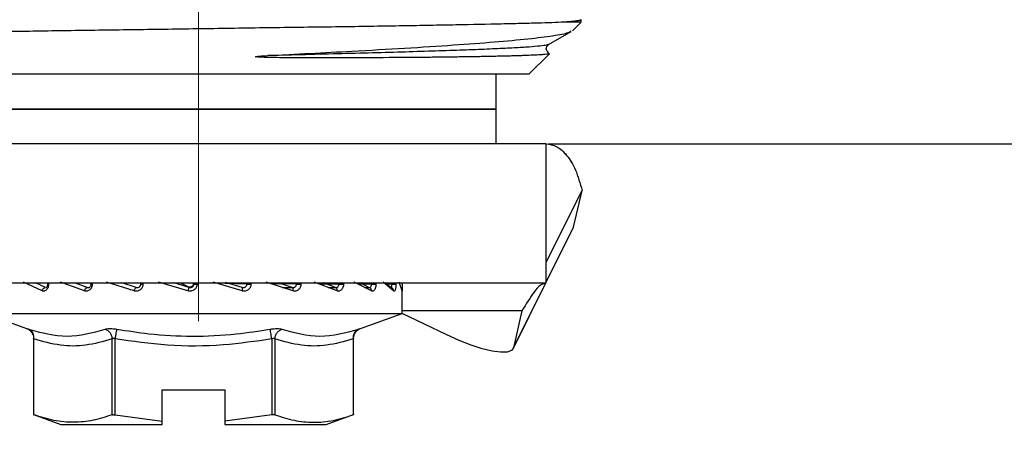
# Model space of a CAD drawing. Header units: millimetres. Extents: x 5799 to 6163, y 3672 to 3921.
# Tile 5 of 23: x 5910 to 5939, y 3690 to 3702. Entities that reach past the tile are written whole.
import ezdxf

# ---------------------------------------------------------------- set-up
doc = ezdxf.new("R2010")
doc.units = ezdxf.units.MM
doc.linetypes.add('CENTERX2', pattern=[20.32, 12.7, -2.54, 2.54, -2.54])
doc.layers.add('1轮廓实线层', color=7, linetype='Continuous')
doc.layers.add('2细线层', color=3, linetype='Continuous')
doc.styles.add('SLDTEXTSTYLE1', font='txt')
doc.dimstyles.new('SLDDIMSTYLE2', dxfattribs={"dimtxt": 7, "dimasz": 8.16, "dimexe": 0, "dimexo": 0.0625, "dimgap": 1.75, "dimtad": 2, "dimdec": 0, "dimrnd": 1e-09, "dimzin": 4, "dimdsep": 46, "dimtxsty": 'SLDTEXTSTYLE1', "dimsah": 1, "dimcen": 0.09, "dimadec": 0, "dimazin": 1, "dimtfac": 1, "dimtofl": 0, "dimtmove": 0, "dimatfit": 3, "dimfxl": 1, "dimfrac": 2, "dimtolj": 1, "dimtzin": 12, "dimarcsym": 0})

# ---------------------------------------------------------------- blocks, each defined once
blk = doc.blocks.new('*D13')
at = {"layer": '2细线层', "color": 0, "lineweight": -2, "ltscale": 2, "transparency": 16777216}
for p, q in [((5959.706, 3725.935), (5959.706, 3734.095)), ((5937.589, 3717.775), (5959.706, 3717.775)), ((5925.589, 3698.875), (5959.706, 3698.875)), ((5959.706, 3690.715), (5959.706, 3682.555))]:
    blk.add_line(p, q, dxfattribs=at)
at = {"layer": '2细线层', "color": 0, "ltscale": 2, "transparency": 16777216}
for points in [[(5958.346, 3725.935), (5961.066, 3725.935), (5959.706, 3717.775)], [(5958.346, 3690.715), (5961.066, 3690.715), (5959.706, 3698.875)]]:
    blk.add_solid(points, dxfattribs=at)
at = {"layer": 'Defpoints', "color": 0, "ltscale": 2, "transparency": 16777216}
for p in [(5937.526, 3717.775), (5925.526, 3698.875), (5959.706, 3698.875)]:
    blk.add_point(p, dxfattribs=at)
at = {"layer": '2细线层', "color": 0, "ltscale": 2, "transparency": 16777216, "insert": (5961.456, 3708.325), "char_height": 7, "attachment_point": 2, "rotation": 90, "style": 'SLDTEXTSTYLE1'}
blk.add_mtext('\\A1;GH=19', dxfattribs=at)

msp = doc.modelspace()

# ---------------------------------------------------------------- linework, layer by layer
at = {"color": 179, "linetype": 'CENTERX2', "lineweight": 18, "ltscale": 4}
msp.add_line((5915.526, 3714.268), (5915.526, 3693.775), dxfattribs=at)
at = {"layer": '1轮廓实线层', "linetype": 'Continuous', "lineweight": 25, "ltscale": 2}
for p, q in [((5926.526, 3702.375), (5926.029, 3702.375)), ((5926.279, 3702.127), (5926.519, 3702.368)), ((5926.526, 3702.375), (5926.526, 3702.446)), ((5925.587, 3701.728), (5926.24, 3702.106)), ((5925.026, 3700.875), (5925.62, 3701.468)), ((5915.526, 3700.875), (5906.026, 3700.875)), ((5925.026, 3700.875), (5915.526, 3700.875)), ((5924.085, 3699.875), (5924.085, 3700.875)), ((5906.085, 3699.875), (5920.12, 3699.875)), ((5924.085, 3699.875), (5906.085, 3699.875)), ((5920.12, 3699.875), (5924.085, 3699.875)), ((5924.085, 3698.875), (5924.085, 3699.875)), ((5925.526, 3698.875), (5905.526, 3698.875)), ((5925.526, 3694.875), (5925.526, 3698.875)), ((5925.526, 3694.875), (5925.526, 3698.875)), ((5925.526, 3695.471), (5926.558, 3697.535)), ((5926.312, 3696.475), (5926.558, 3697.535)), ((5925.526, 3694.903), (5926.312, 3696.475)), ((5925.526, 3694.895), (5926.302, 3696.446)), ((5926.302, 3696.446), (5926.312, 3696.475)), ((5905.526, 3694.875), (5925.526, 3694.875)), ((5911.025, 3694.643), (5910.486, 3694.899)), ((5911.118, 3694.738), (5910.835, 3694.875)), ((5911.179, 3694.875), (5911.179, 3694.834)), ((5911.21, 3694.875), (5911.21, 3694.834)), ((5912.242, 3694.643), (5911.551, 3694.899)), ((5912.319, 3694.738), (5911.957, 3694.875)), ((5912.417, 3694.875), (5912.417, 3694.834)), ((5912.468, 3694.875), (5912.468, 3694.834)), ((5913.672, 3694.643), (5912.877, 3694.899)), ((5913.728, 3694.738), (5913.312, 3694.875)), ((5913.85, 3694.875), (5913.85, 3694.834)), ((5913.925, 3694.875), (5913.925, 3694.834)), ((5915.219, 3694.643), (5914.374, 3694.899)), ((5915.251, 3694.738), (5914.809, 3694.875)), ((5915.006, 3694.875), (5915.238, 3694.765)), ((5915.237, 3694.765), (5915.251, 3694.739)), ((5915.38, 3694.875), (5915.38, 3694.834)), ((5915.482, 3694.875), (5915.482, 3694.834)), ((5916.777, 3694.643), (5915.939, 3694.899)), ((5916.907, 3694.834), (5916.286, 3694.856)), ((5916.782, 3694.738), (5916.302, 3694.888)), ((5916.907, 3694.875), (5916.907, 3694.834)), ((5917.031, 3694.875), (5917.031, 3694.834)), ((5918.239, 3694.643), (5917.466, 3694.899)), ((5918.329, 3694.834), (5917.623, 3694.847)), ((5918.217, 3694.738), (5917.845, 3694.864)), ((5917.931, 3694.745), (5918.217, 3694.739)), ((5918.329, 3694.875), (5918.329, 3694.834)), ((5918.467, 3694.875), (5918.467, 3694.834)), ((5919.507, 3694.643), (5918.851, 3694.899)), ((5919.551, 3694.834), (5918.999, 3694.841)), ((5919.459, 3694.738), (5919.118, 3694.875)), ((5919.253, 3694.742), (5919.459, 3694.739)), ((5919.551, 3694.875), (5919.551, 3694.834)), ((5919.694, 3694.875), (5919.694, 3694.834)), ((5920.494, 3694.643), (5919.999, 3694.899)), ((5920.489, 3694.834), (5920.117, 3694.838)), ((5920.423, 3694.738), (5920.169, 3694.873)), ((5920.306, 3694.74), (5920.424, 3694.739)), ((5920.453, 3694.738), (5920.47, 3694.721)), ((5920.489, 3694.875), (5920.489, 3694.834)), ((5920.626, 3694.875), (5920.626, 3694.834)), ((5921.132, 3694.643), (5920.833, 3694.899)), ((5921.044, 3694.738), (5920.893, 3694.872)), ((5921.078, 3694.834), (5920.934, 3694.835)), ((5921.078, 3694.875), (5921.078, 3694.834)), ((5921.201, 3694.875), (5921.201, 3694.834)), ((5921.378, 3694.643), (5921.295, 3694.899)), ((5921.379, 3694.834), (5921.379, 3694.875)), ((5921.38, 3693.999), (5921.38, 3694.661)), ((5924.57, 3692.982), (5925.516, 3694.875)), ((5924.58, 3693.011), (5925.512, 3694.875)), ((5909.38, 3693.999), (5910.579, 3693.562)), ((5909.38, 3693.999), (5921.38, 3693.999)), ((5920.181, 3693.562), (5921.38, 3693.999)), ((5922.665, 3693.377), (5921.376, 3693.998)), ((5924.826, 3694.071), (5921.38, 3694.071)), ((5924.826, 3694.071), (5924.58, 3693.011)), ((5910.777, 3693.282), (5910.777, 3691.084)), ((5910.79, 3691.08), (5910.79, 3693.263)), ((5913.042, 3691.08), (5913.042, 3693.263)), ((5913.128, 3691.08), (5913.128, 3693.263)), ((5917.632, 3693.263), (5917.632, 3691.08)), ((5917.718, 3693.263), (5917.718, 3691.08)), ((5919.97, 3693.263), (5919.97, 3691.08)), ((5919.983, 3691.085), (5919.983, 3693.282)), ((5914.48, 3691.799), (5916.28, 3691.799)), ((5914.48, 3690.901), (5914.48, 3691.799)), ((5916.28, 3691.799), (5916.28, 3690.901)), ((5910.777, 3691.085), (5911.561, 3690.799)), ((5913.128, 3691.08), (5914.48, 3690.901)), ((5917.632, 3691.08), (5916.28, 3690.901)), ((5919.199, 3690.799), (5919.983, 3691.085)), ((5911.561, 3690.799), (5914.48, 3690.799)), ((5914.48, 3690.799), (5914.48, 3690.901)), ((5916.28, 3690.901), (5916.28, 3690.799)), ((5916.28, 3690.799), (5919.199, 3690.799))]:
    msp.add_line(p, q, dxfattribs=at)
at = {"layer": '1轮廓实线层', "linetype": 'Continuous', "lineweight": 25, "ltscale": 2, "flags": 128}
for points in [[(5921.372, 3694.67), (5921.376, 3694.656), (5921.379, 3694.637)], [(5924.58, 3693.011), (5924.523, 3692.93), (5924.399, 3692.885), (5924.213, 3692.879), (5923.971, 3692.911), (5923.684, 3692.98), (5923.363, 3693.083), (5923.019, 3693.217), (5922.665, 3693.377)]]:
    msp.add_lwpolyline(points, dxfattribs=at)
at = {"layer": '1轮廓实线层', "linetype": 'Continuous', "lineweight": 25, "ltscale": 4}
msp.add_arc((5921.219, 3694.656), 0.161, 353.3888, 2.9311, dxfattribs=at)
at = {"layer": '1轮廓实线层', "linetype": 'Continuous', "lineweight": 25, "ltscale": 2}
for points, knots in [([(5926.028, 3702.374), (5925.828, 3702.364), (5925.576, 3702.355), (5925.122, 3702.342), (5924.958, 3702.338), (5924.609, 3702.329), (5924.424, 3702.325), (5923.837, 3702.313), (5923.403, 3702.304), (5922.686, 3702.29), (5922.436, 3702.286), (5921.925, 3702.276), (5921.663, 3702.272), (5920.853, 3702.258), (5920.286, 3702.249), (5919.092, 3702.232), (5918.48, 3702.224), (5917.237, 3702.207), (5916.604, 3702.197), (5915.318, 3702.178), (5914.683, 3702.169), (5913.741, 3702.156), (5913.43, 3702.152), (5912.81, 3702.143), (5912.501, 3702.139), (5911.589, 3702.126), (5911.009, 3702.117), (5910.177, 3702.103), (5909.906, 3702.098), (5909.377, 3702.089), (5909.118, 3702.084), (5908.375, 3702.07), (5907.921, 3702.062), (5907.301, 3702.049), (5907.105, 3702.044), (5906.734, 3702.036), (5906.559, 3702.031), (5906.077, 3702.018), (5905.809, 3702.008), (5905.376, 3701.989), (5905.21, 3701.98), (5904.997, 3701.962), (5904.947, 3701.953), (5904.956, 3701.945)], [0, 0, 0, 0, 0.0625, 0.0625, 0.09375, 0.09375, 0.125, 0.125, 0.1875, 0.1875, 0.21875, 0.21875, 0.25, 0.25, 0.3125, 0.3125, 0.375, 0.375, 0.4375, 0.4375, 0.5, 0.5, 0.53125, 0.53125, 0.5625, 0.5625, 0.625, 0.625, 0.65625, 0.65625, 0.6875, 0.6875, 0.75, 0.75, 0.78125, 0.78125, 0.8125, 0.8125, 0.875, 0.875, 0.9375, 0.9375, 1, 1, 1, 1]), ([(5926.526, 3702.445), (5926.525, 3702.443), (5926.523, 3702.438), (5926.506, 3702.431), (5926.48, 3702.424), (5926.443, 3702.416), (5926.397, 3702.409), (5926.341, 3702.402), (5926.276, 3702.395), (5926.202, 3702.388), (5926.121, 3702.38), (5926.059, 3702.376), (5926.029, 3702.373)], [0, 0, 0, 0, 0.104361, 0.207753, 0.310176, 0.41163, 0.512115, 0.61163, 0.710176, 0.807753, 0.904361, 1, 1, 1, 1]), ([(5917.514, 3701.413), (5917.923, 3701.435), (5918.748, 3701.478), (5920.081, 3701.55), (5921.489, 3701.627), (5922.874, 3701.718), (5924.073, 3701.808), (5925.038, 3701.894), (5925.749, 3701.987), (5926.155, 3702.061), (5926.212, 3702.106), (5926.231, 3702.122)], [0, 0, 0, 0, 0.089832, 0.181069, 0.304548, 0.431599, 0.555183, 0.682313, 0.807247, 0.935704, 1, 1, 1, 1]), ([(5925.588, 3701.732), (5925.566, 3701.723), (5925.52, 3701.706), (5925.294, 3701.68), (5924.953, 3701.654), (5924.491, 3701.627), (5923.916, 3701.6), (5923.236, 3701.573), (5922.461, 3701.547), (5921.599, 3701.52), (5920.662, 3701.493), (5919.66, 3701.467), (5918.609, 3701.44), (5917.879, 3701.422), (5917.514, 3701.413)], [0, 0, 0, 0, 0.07764, 0.161607, 0.245562, 0.329479, 0.413374, 0.497269, 0.581145, 0.664973, 0.748758, 0.832531, 0.916286, 1, 1, 1, 1]), ([(5925.571, 3701.489), (5925.583, 3701.485), (5925.635, 3701.47), (5925.554, 3701.457), (5925.492, 3701.446)], [0, 0, 0, 0, 0.226444, 1, 1, 1, 1]), ([(5925.593, 3701.49), (5925.558, 3701.53), (5925.49, 3701.61), (5925.558, 3701.691), (5925.592, 3701.732)], [0, 0, 0, 0, 0.500082, 1, 1, 1, 1]), ([(5925.492, 3701.446), (5925.474, 3701.444), (5925.438, 3701.441), (5925.373, 3701.436), (5925.3, 3701.432), (5925.218, 3701.427), (5925.127, 3701.423), (5925.03, 3701.419), (5924.924, 3701.415), (5924.812, 3701.411), (5924.692, 3701.407), (5924.566, 3701.403), (5924.434, 3701.4), (5924.296, 3701.396), (5924.153, 3701.393), (5924.004, 3701.39), (5923.85, 3701.387), (5923.692, 3701.384), (5923.53, 3701.381), (5923.363, 3701.378), (5923.193, 3701.375), (5923.019, 3701.373), (5922.842, 3701.371), (5922.662, 3701.368), (5922.479, 3701.366), (5922.294, 3701.364), (5922.107, 3701.362), (5921.918, 3701.361), (5921.728, 3701.359), (5921.536, 3701.358), (5920.97, 3701.354), (5920.142, 3701.349), (5919.032, 3701.346), (5918.197, 3701.349), (5917.632, 3701.355), (5917.352, 3701.364), (5917.264, 3701.369), (5917.21, 3701.372), (5917.185, 3701.376), (5917.171, 3701.377), (5917.166, 3701.38), (5917.166, 3701.381), (5917.166, 3701.383), (5917.166, 3701.382), (5917.166, 3701.381), (5917.166, 3701.381), (5917.166, 3701.382), (5917.171, 3701.385), (5917.19, 3701.388), (5917.222, 3701.393), (5917.272, 3701.398), (5917.338, 3701.403), (5917.42, 3701.408), (5917.481, 3701.411), (5917.514, 3701.413)], [0, 0, 0, 0, 0.0244657, 0.0487089, 0.0727301, 0.0965299, 0.1201086, 0.1434668, 0.166605, 0.1895235, 0.2122229, 0.2347035, 0.2569658, 0.2790103, 0.3008373, 0.3224473, 0.3438406, 0.3650177, 0.3859789, 0.4067247, 0.4272553, 0.4475712, 0.4676728, 0.4875603, 0.5072341, 0.5266946, 0.545942, 0.5649767, 0.5837991, 0.6024093, 0.6208078, 0.7455719, 0.8238555, 0.8997954, 0.948264, 0.9582828, 0.9662289, 0.9691731, 0.9711394, 0.972279, 0.9725298, 0.9725769, 0.9727028, 0.9727246, 0.972818, 0.9728298, 0.972857, 0.9729814, 0.9743066, 0.9768741, 0.9807194, 0.9858525, 0.9922783, 1, 1, 1, 1]), ([(5925.526, 3698.875), (5925.628, 3698.859), (5925.831, 3698.827), (5926.119, 3698.564), (5926.377, 3698.155), (5926.498, 3697.742), (5926.558, 3697.535)], [0, 0, 0, 0, 0.245909, 0.493407, 0.745844, 1, 1, 1, 1]), ([(5911.21, 3694.834), (5911.209, 3694.819), (5911.207, 3694.788), (5911.194, 3694.745), (5911.174, 3694.707), (5911.15, 3694.676), (5911.121, 3694.652), (5911.09, 3694.637), (5911.057, 3694.632), (5911.035, 3694.639), (5911.025, 3694.643)], [0, 0, 0, 0, 0.123236, 0.248151, 0.371118, 0.496788, 0.622956, 0.746943, 0.874754, 1, 1, 1, 1]), ([(5911.025, 3694.643), (5911.029, 3694.655), (5911.036, 3694.68), (5911.06, 3694.712), (5911.088, 3694.734), (5911.108, 3694.737), (5911.118, 3694.738)], [0, 0, 0, 0, 0.2500015, 0.5000017, 0.750001, 1, 1, 1, 1]), ([(5911.179, 3694.833), (5911.178, 3694.82), (5911.177, 3694.802), (5911.17, 3694.779), (5911.164, 3694.763), (5911.154, 3694.748), (5911.146, 3694.738), (5911.138, 3694.734), (5911.138, 3694.734), (5911.137, 3694.734), (5911.137, 3694.735)], [0, 0, 0, 0, 0.16958, 0.236411, 0.341973, 0.447874, 0.559428, 0.682231, 0.83946, 1, 1, 1, 1]), ([(5911.179, 3694.834), (5911.179, 3694.834), (5911.177, 3694.834), (5911.185, 3694.834), (5911.202, 3694.834), (5911.21, 3694.834)], [0, 0, 0, 0, 0.013598, 0.506799, 1, 1, 1, 1]), ([(5912.241, 3694.643), (5912.246, 3694.655), (5912.254, 3694.68), (5912.274, 3694.712), (5912.297, 3694.734), (5912.312, 3694.737), (5912.319, 3694.738)], [0, 0, 0, 0, 0.250002, 0.500002, 0.750001, 1, 1, 1, 1]), ([(5912.468, 3694.834), (5912.467, 3694.819), (5912.465, 3694.788), (5912.449, 3694.745), (5912.425, 3694.707), (5912.395, 3694.676), (5912.36, 3694.652), (5912.321, 3694.637), (5912.281, 3694.632), (5912.255, 3694.639), (5912.242, 3694.643)], [0, 0, 0, 0, 0.123236, 0.248151, 0.371118, 0.496788, 0.622956, 0.746943, 0.874754, 1, 1, 1, 1]), ([(5912.43, 3694.834), (5912.43, 3694.834), (5912.43, 3694.833), (5912.43, 3694.831), (5912.43, 3694.823), (5912.427, 3694.806), (5912.418, 3694.779), (5912.399, 3694.755), (5912.376, 3694.741), (5912.356, 3694.734), (5912.337, 3694.733), (5912.325, 3694.737), (5912.319, 3694.738)], [0, 0, 0, 0, 0.001238, 0.010499, 0.035787, 0.130622, 0.284224, 0.49614, 0.633892, 0.763784, 0.885817, 1, 1, 1, 1]), ([(5913.925, 3694.834), (5913.924, 3694.819), (5913.922, 3694.788), (5913.904, 3694.745), (5913.878, 3694.707), (5913.844, 3694.676), (5913.805, 3694.652), (5913.762, 3694.637), (5913.716, 3694.632), (5913.687, 3694.639), (5913.672, 3694.643)], [0, 0, 0, 0, 0.123236, 0.248151, 0.371118, 0.496788, 0.622956, 0.746943, 0.874754, 1, 1, 1, 1]), ([(5913.672, 3694.643), (5913.676, 3694.655), (5913.685, 3694.68), (5913.701, 3694.712), (5913.716, 3694.734), (5913.724, 3694.737), (5913.728, 3694.738)], [0, 0, 0, 0, 0.250002, 0.500002, 0.750001, 1, 1, 1, 1]), ([(5913.853, 3694.834), (5913.853, 3694.834), (5913.853, 3694.833), (5913.853, 3694.831), (5913.853, 3694.823), (5913.85, 3694.806), (5913.839, 3694.779), (5913.819, 3694.755), (5913.793, 3694.741), (5913.771, 3694.734), (5913.749, 3694.733), (5913.735, 3694.737), (5913.728, 3694.738)], [0, 0, 0, 0, 0.001238, 0.0105, 0.035788, 0.130623, 0.284226, 0.496141, 0.633893, 0.763784, 0.885817, 1, 1, 1, 1]), ([(5915.482, 3694.834), (5915.48, 3694.819), (5915.478, 3694.788), (5915.459, 3694.745), (5915.432, 3694.707), (5915.397, 3694.676), (5915.357, 3694.652), (5915.312, 3694.637), (5915.265, 3694.632), (5915.234, 3694.639), (5915.219, 3694.643)], [0, 0, 0, 0, 0.123236, 0.248151, 0.371118, 0.496788, 0.622956, 0.746943, 0.874754, 1, 1, 1, 1]), ([(5915.219, 3694.643), (5915.223, 3694.655), (5915.231, 3694.68), (5915.241, 3694.712), (5915.249, 3694.734), (5915.25, 3694.737), (5915.251, 3694.738)], [0, 0, 0, 0, 0.250002, 0.500002, 0.750001, 1, 1, 1, 1]), ([(5915.237, 3694.765), (5915.247, 3694.762), (5915.265, 3694.756), (5915.296, 3694.759), (5915.327, 3694.77), (5915.356, 3694.793), (5915.376, 3694.823), (5915.379, 3694.846), (5915.38, 3694.856)], [0, 0, 0, 0, 0.148975, 0.297436, 0.462461, 0.65352, 0.851202, 1, 1, 1, 1]), ([(5915.38, 3694.834), (5915.38, 3694.834), (5915.38, 3694.833), (5915.38, 3694.831), (5915.379, 3694.823), (5915.377, 3694.806), (5915.366, 3694.779), (5915.345, 3694.755), (5915.318, 3694.741), (5915.295, 3694.734), (5915.272, 3694.733), (5915.258, 3694.737), (5915.251, 3694.738)], [0, 0, 0, 0, 0.001238, 0.0104988, 0.0357872, 0.1306215, 0.2842245, 0.4961396, 0.6338917, 0.7637837, 0.8858171, 1, 1, 1, 1]), ([(5917.031, 3694.834), (5917.03, 3694.819), (5917.027, 3694.788), (5917.009, 3694.745), (5916.983, 3694.707), (5916.95, 3694.676), (5916.911, 3694.652), (5916.867, 3694.637), (5916.821, 3694.632), (5916.792, 3694.639), (5916.777, 3694.643)], [0, 0, 0, 0, 0.123236, 0.248151, 0.371118, 0.496788, 0.622956, 0.746943, 0.874754, 1, 1, 1, 1]), ([(5916.777, 3694.643), (5916.78, 3694.655), (5916.787, 3694.68), (5916.791, 3694.712), (5916.79, 3694.734), (5916.784, 3694.737), (5916.782, 3694.738)], [0, 0, 0, 0, 0.250002, 0.500002, 0.750001, 1, 1, 1, 1]), ([(5916.907, 3694.834), (5916.907, 3694.834), (5916.907, 3694.833), (5916.907, 3694.831), (5916.906, 3694.823), (5916.904, 3694.806), (5916.893, 3694.779), (5916.873, 3694.755), (5916.848, 3694.741), (5916.825, 3694.734), (5916.802, 3694.733), (5916.789, 3694.737), (5916.782, 3694.738)], [0, 0, 0, 0, 0.001241, 0.010508, 0.035804, 0.130644, 0.284241, 0.496141, 0.633904, 0.763799, 0.885829, 1, 1, 1, 1]), ([(5918.329, 3694.834), (5918.329, 3694.834), (5918.329, 3694.833), (5918.329, 3694.831), (5918.329, 3694.823), (5918.327, 3694.806), (5918.318, 3694.779), (5918.3, 3694.755), (5918.277, 3694.741), (5918.256, 3694.734), (5918.236, 3694.733), (5918.223, 3694.737), (5918.217, 3694.738)], [0, 0, 0, 0, 0.001238, 0.0105, 0.035788, 0.130623, 0.284226, 0.496141, 0.633893, 0.763784, 0.885817, 1, 1, 1, 1]), ([(5918.239, 3694.643), (5918.242, 3694.655), (5918.248, 3694.68), (5918.245, 3694.712), (5918.235, 3694.734), (5918.223, 3694.737), (5918.217, 3694.738)], [0, 0, 0, 0, 0.250002, 0.500002, 0.750001, 1, 1, 1, 1]), ([(5918.467, 3694.834), (5918.466, 3694.819), (5918.464, 3694.788), (5918.448, 3694.745), (5918.425, 3694.707), (5918.395, 3694.676), (5918.36, 3694.652), (5918.321, 3694.637), (5918.28, 3694.632), (5918.253, 3694.639), (5918.239, 3694.643)], [0, 0, 0, 0, 0.123236, 0.248151, 0.371118, 0.496788, 0.622956, 0.746943, 0.874754, 1, 1, 1, 1]), ([(5919.551, 3694.834), (5919.551, 3694.834), (5919.551, 3694.833), (5919.551, 3694.831), (5919.551, 3694.823), (5919.549, 3694.806), (5919.542, 3694.779), (5919.527, 3694.755), (5919.509, 3694.741), (5919.492, 3694.734), (5919.475, 3694.733), (5919.464, 3694.737), (5919.459, 3694.738)], [0, 0, 0, 0, 0.001238, 0.010499, 0.035787, 0.130622, 0.284224, 0.49614, 0.633892, 0.763784, 0.885817, 1, 1, 1, 1]), ([(5919.507, 3694.643), (5919.509, 3694.655), (5919.513, 3694.68), (5919.504, 3694.712), (5919.486, 3694.734), (5919.468, 3694.737), (5919.459, 3694.738)], [0, 0, 0, 0, 0.250002, 0.500002, 0.750001, 1, 1, 1, 1]), ([(5919.694, 3694.834), (5919.693, 3694.819), (5919.691, 3694.788), (5919.678, 3694.745), (5919.659, 3694.707), (5919.635, 3694.676), (5919.606, 3694.652), (5919.574, 3694.637), (5919.54, 3694.632), (5919.518, 3694.639), (5919.507, 3694.643)], [0, 0, 0, 0, 0.1232362, 0.2481507, 0.3711175, 0.4967878, 0.6229556, 0.7469434, 0.874754, 1, 1, 1, 1]), ([(5920.489, 3694.834), (5920.489, 3694.834), (5920.489, 3694.833), (5920.489, 3694.831), (5920.489, 3694.823), (5920.488, 3694.806), (5920.483, 3694.779), (5920.472, 3694.755), (5920.459, 3694.741), (5920.447, 3694.734), (5920.435, 3694.733), (5920.427, 3694.737), (5920.423, 3694.738)], [0, 0, 0, 0, 0.001241, 0.010509, 0.035804, 0.130644, 0.284242, 0.496141, 0.633904, 0.7638, 0.885829, 1, 1, 1, 1]), ([(5920.494, 3694.643), (5920.495, 3694.655), (5920.496, 3694.68), (5920.481, 3694.712), (5920.457, 3694.734), (5920.434, 3694.737), (5920.423, 3694.738)], [0, 0, 0, 0, 0.250002, 0.500002, 0.750001, 1, 1, 1, 1]), ([(5920.626, 3694.834), (5920.625, 3694.819), (5920.624, 3694.788), (5920.615, 3694.745), (5920.602, 3694.707), (5920.585, 3694.676), (5920.565, 3694.652), (5920.542, 3694.637), (5920.518, 3694.632), (5920.502, 3694.639), (5920.494, 3694.643)], [0, 0, 0, 0, 0.1232362, 0.2481507, 0.3711175, 0.4967878, 0.6229556, 0.7469434, 0.874754, 1, 1, 1, 1]), ([(5921.078, 3694.834), (5921.078, 3694.834), (5921.078, 3694.833), (5921.078, 3694.831), (5921.078, 3694.823), (5921.078, 3694.806), (5921.075, 3694.779), (5921.07, 3694.755), (5921.063, 3694.741), (5921.057, 3694.734), (5921.05, 3694.733), (5921.046, 3694.737), (5921.044, 3694.738)], [0, 0, 0, 0, 0.001249, 0.010537, 0.035851, 0.130697, 0.284261, 0.496087, 0.63381, 0.763701, 0.885762, 1, 1, 1, 1]), ([(5921.132, 3694.643), (5921.132, 3694.655), (5921.131, 3694.68), (5921.111, 3694.712), (5921.081, 3694.734), (5921.056, 3694.737), (5921.044, 3694.738)], [0, 0, 0, 0, 0.250002, 0.500002, 0.750001, 1, 1, 1, 1]), ([(5921.201, 3694.834), (5921.201, 3694.819), (5921.2, 3694.788), (5921.195, 3694.745), (5921.189, 3694.707), (5921.18, 3694.676), (5921.169, 3694.652), (5921.158, 3694.637), (5921.145, 3694.632), (5921.136, 3694.639), (5921.132, 3694.643)], [0, 0, 0, 0, 0.123364, 0.248324, 0.371268, 0.496893, 0.622994, 0.74695, 0.874737, 1, 1, 1, 1]), ([(5921.38, 3694.661), (5921.379, 3694.672), (5921.376, 3694.694), (5921.36, 3694.711), (5921.353, 3694.719)], [0, 0, 0, 0, 0.529127, 1, 1, 1, 1]), ([(5921.38, 3694.661), (5921.38, 3694.655), (5921.38, 3694.642), (5921.379, 3694.634), (5921.379, 3694.633), (5921.378, 3694.639), (5921.378, 3694.643)], [0, 0, 0, 0, 0.248405, 0.498341, 0.749647, 1, 1, 1, 1]), ([(5921.379, 3694.834), (5921.379, 3694.816), (5921.379, 3694.781), (5921.379, 3694.733), (5921.38, 3694.69), (5921.38, 3694.671), (5921.38, 3694.661)], [0, 0, 0, 0, 0.2500257, 0.4982334, 0.7483887, 1, 1, 1, 1]), ([(5925.526, 3694.875), (5925.471, 3694.861), (5925.359, 3694.833), (5925.151, 3694.598), (5924.947, 3694.267), (5924.826, 3694.071)], [0, 0, 0, 0, 0.2882984, 0.5765969, 1, 1, 1, 1]), ([(5910.579, 3693.562), (5910.581, 3693.562), (5910.586, 3693.56), (5910.617, 3693.55), (5910.633, 3693.544)], [0, 0, 0, 0, 0.497631, 1, 1, 1, 1]), ([(5910.579, 3693.562), (5910.606, 3693.55), (5910.662, 3693.524), (5910.726, 3693.455), (5910.769, 3693.371), (5910.774, 3693.31), (5910.777, 3693.281)], [0, 0, 0, 0, 0.245294, 0.501658, 0.757134, 1, 1, 1, 1]), ([(5910.633, 3693.544), (5911.005, 3693.444), (5911.75, 3693.242), (5912.474, 3693.444), (5912.837, 3693.544)], [0, 0, 0, 0, 0.5, 1, 1, 1, 1]), ([(5910.79, 3693.263), (5910.79, 3693.293), (5910.79, 3693.355), (5910.758, 3693.44), (5910.705, 3693.508), (5910.656, 3693.533), (5910.633, 3693.544)], [0, 0, 0, 0, 0.243667, 0.500003, 0.756338, 1, 1, 1, 1]), ([(5912.837, 3693.544), (5912.856, 3693.55), (5912.894, 3693.56), (5912.977, 3693.564), (5913.073, 3693.56), (5913.141, 3693.55), (5913.176, 3693.544)], [0, 0, 0, 0, 0.2519694, 0.4999277, 0.74785, 1, 1, 1, 1]), ([(5912.837, 3693.544), (5912.862, 3693.533), (5912.915, 3693.508), (5912.98, 3693.44), (5913.026, 3693.355), (5913.037, 3693.293), (5913.042, 3693.263)], [0, 0, 0, 0, 0.243661, 0.499996, 0.756333, 1, 1, 1, 1]), ([(5913.128, 3693.263), (5913.133, 3693.293), (5913.144, 3693.355), (5913.158, 3693.44), (5913.17, 3693.508), (5913.174, 3693.533), (5913.176, 3693.544)], [0, 0, 0, 0, 0.2436676, 0.5000046, 0.756339, 1, 1, 1, 1]), ([(5913.176, 3693.544), (5913.482, 3693.497), (5914.196, 3693.385), (5915.346, 3693.321), (5916.514, 3693.379), (5917.259, 3693.494), (5917.584, 3693.544)], [0, 0, 0, 0, 0.209979, 0.489217, 0.777768, 1, 1, 1, 1]), ([(5917.584, 3693.544), (5917.618, 3693.55), (5917.686, 3693.56), (5917.782, 3693.564), (5917.866, 3693.56), (5917.904, 3693.55), (5917.923, 3693.544)], [0, 0, 0, 0, 0.251104, 0.499791, 0.748613, 1, 1, 1, 1]), ([(5917.632, 3693.263), (5917.626, 3693.293), (5917.616, 3693.355), (5917.602, 3693.44), (5917.59, 3693.508), (5917.586, 3693.533), (5917.584, 3693.544)], [0, 0, 0, 0, 0.243664, 0.5, 0.756336, 1, 1, 1, 1]), ([(5917.718, 3693.263), (5917.723, 3693.293), (5917.733, 3693.355), (5917.78, 3693.44), (5917.845, 3693.508), (5917.897, 3693.533), (5917.923, 3693.544)], [0, 0, 0, 0, 0.243668, 0.500005, 0.756339, 1, 1, 1, 1]), ([(5920.127, 3693.544), (5920.103, 3693.533), (5920.055, 3693.508), (5920.002, 3693.44), (5919.969, 3693.355), (5919.97, 3693.293), (5919.97, 3693.263)], [0, 0, 0, 0, 0.243662, 0.499997, 0.756333, 1, 1, 1, 1]), ([(5919.983, 3693.281), (5919.986, 3693.31), (5919.991, 3693.371), (5920.034, 3693.455), (5920.097, 3693.524), (5920.153, 3693.55), (5920.181, 3693.562)], [0, 0, 0, 0, 0.2428669, 0.4983434, 0.7547075, 1, 1, 1, 1]), ([(5920.127, 3693.544), (5920.143, 3693.55), (5920.174, 3693.56), (5920.178, 3693.562), (5920.181, 3693.562)], [0, 0, 0, 0, 0.502451, 1, 1, 1, 1]), ([(5910.79, 3693.263), (5910.786, 3693.268), (5910.781, 3693.275), (5910.777, 3693.28), (5910.777, 3693.28), (5910.777, 3693.281)], [0, 0, 0, 0, 0.527884, 0.768236, 1, 1, 1, 1]), ([(5913.042, 3693.263), (5912.787, 3693.19), (5912.294, 3693.051), (5911.537, 3693.051), (5911.045, 3693.19), (5910.79, 3693.263)], [0, 0, 0, 0, 0.340844, 0.659254, 1, 1, 1, 1]), ([(5913.128, 3693.263), (5913.12, 3693.268), (5913.107, 3693.275), (5913.09, 3693.279), (5913.078, 3693.281), (5913.067, 3693.279), (5913.053, 3693.275), (5913.046, 3693.268), (5913.042, 3693.263)], [0, 0, 0, 0, 0.262118, 0.382852, 0.500258, 0.617629, 0.73826, 1, 1, 1, 1]), ([(5917.632, 3693.263), (5917.167, 3693.195), (5916.172, 3693.052), (5914.656, 3693.045), (5913.626, 3693.192), (5913.128, 3693.263)], [0, 0, 0, 0, 0.310928, 0.666548, 1, 1, 1, 1]), ([(5917.718, 3693.263), (5917.713, 3693.268), (5917.706, 3693.275), (5917.693, 3693.279), (5917.682, 3693.281), (5917.67, 3693.279), (5917.652, 3693.275), (5917.64, 3693.268), (5917.632, 3693.263)], [0, 0, 0, 0, 0.262118, 0.382851, 0.500258, 0.617629, 0.73826, 1, 1, 1, 1]), ([(5919.97, 3693.263), (5919.715, 3693.19), (5919.223, 3693.051), (5918.465, 3693.051), (5917.973, 3693.19), (5917.718, 3693.263)], [0, 0, 0, 0, 0.340701, 0.659111, 1, 1, 1, 1]), ([(5919.983, 3693.281), (5919.983, 3693.28), (5919.983, 3693.28), (5919.979, 3693.275), (5919.974, 3693.268), (5919.97, 3693.263)], [0, 0, 0, 0, 0.231785, 0.472137, 1, 1, 1, 1]), ([(5919.97, 3693.263), (5919.974, 3693.268), (5919.979, 3693.275), (5919.983, 3693.28), (5919.983, 3693.28), (5919.983, 3693.281)], [0, 0, 0, 0, 0.527884, 0.768236, 1, 1, 1, 1]), ([(5910.778, 3691.084), (5910.777, 3691.084), (5910.776, 3691.085), (5910.782, 3691.082), (5910.789, 3691.08), (5910.79, 3691.08)], [0, 0, 0, 0, 0.2280019, 0.8318135, 1, 1, 1, 1]), ([(5913.042, 3691.08), (5912.858, 3691.022), (5912.492, 3690.905), (5911.929, 3690.846), (5911.359, 3690.9), (5910.98, 3691.02), (5910.79, 3691.08)], [0, 0, 0, 0, 0.245842, 0.491544, 0.745693, 1, 1, 1, 1]), ([(5913.042, 3691.08), (5913.048, 3691.081), (5913.06, 3691.085), (5913.088, 3691.085), (5913.112, 3691.082), (5913.125, 3691.08), (5913.128, 3691.08)], [0, 0, 0, 0, 0.3066542, 0.6135676, 0.9158123, 1, 1, 1, 1]), ([(5917.718, 3691.08), (5917.712, 3691.081), (5917.7, 3691.085), (5917.672, 3691.085), (5917.648, 3691.082), (5917.634, 3691.08), (5917.632, 3691.08)], [0, 0, 0, 0, 0.306652, 0.613563, 0.915806, 1, 1, 1, 1]), ([(5917.718, 3691.08), (5917.901, 3691.022), (5918.268, 3690.905), (5918.831, 3690.846), (5919.401, 3690.9), (5919.78, 3691.02), (5919.97, 3691.08)], [0, 0, 0, 0, 0.245842, 0.491544, 0.745693, 1, 1, 1, 1]), ([(5919.983, 3691.085), (5919.982, 3691.084), (5919.981, 3691.084), (5919.973, 3691.081), (5919.97, 3691.08)], [0, 0, 0, 0, 0.612609, 1, 1, 1, 1])]:
    msp.add_open_spline(points, degree=3, knots=knots, dxfattribs=at)
for points in [[(5925.62, 3701.468), (5925.612, 3701.46), (5925.57, 3701.453), (5925.492, 3701.446)], [(5912.43, 3694.834), (5912.425, 3694.834), (5912.414, 3694.834), (5912.418, 3694.834), (5912.436, 3694.834), (5912.458, 3694.834), (5912.468, 3694.834)], [(5913.853, 3694.834), (5913.851, 3694.834), (5913.847, 3694.834), (5913.861, 3694.834), (5913.888, 3694.834), (5913.913, 3694.834), (5913.925, 3694.834)], [(5915.38, 3694.834), (5915.381, 3694.834), (5915.384, 3694.834), (5915.408, 3694.834), (5915.442, 3694.834), (5915.468, 3694.834), (5915.482, 3694.834)], [(5916.907, 3694.834), (5916.912, 3694.834), (5916.921, 3694.834), (5916.953, 3694.834), (5916.991, 3694.834), (5917.018, 3694.834), (5917.031, 3694.834)], [(5918.329, 3694.834), (5918.337, 3694.834), (5918.353, 3694.834), (5918.39, 3694.834), (5918.431, 3694.834), (5918.455, 3694.834), (5918.467, 3694.834)], [(5919.551, 3694.834), (5919.562, 3694.834), (5919.583, 3694.834), (5919.623, 3694.834), (5919.663, 3694.834), (5919.683, 3694.834), (5919.694, 3694.834)], [(5920.489, 3694.834), (5920.501, 3694.834), (5920.525, 3694.834), (5920.566, 3694.834), (5920.603, 3694.834), (5920.618, 3694.834), (5920.626, 3694.834)], [(5921.078, 3694.834), (5921.091, 3694.834), (5921.118, 3694.834), (5921.156, 3694.834), (5921.187, 3694.834), (5921.196, 3694.834), (5921.201, 3694.834)], [(5917.923, 3693.544), (5918.285, 3693.444), (5919.01, 3693.242), (5919.755, 3693.444), (5920.127, 3693.544)]]:
    msp.add_open_spline(points, degree=3, dxfattribs=at)

# ---------------------------------------------------------------- dimensions: what is measured, and where the dimension line sits
at = {"layer": '2细线层', "ltscale": 2}
dim = msp.add_linear_dim(base=(5959.706, 3698.875), p1=(5937.526, 3717.775), p2=(5925.526, 3698.875), angle=90, text='GH=<>', dimstyle='SLDDIMSTYLE2', dxfattribs=at)
dim.commit()
dim.dimension.update_dxf_attribs({"geometry": '*D13', "text_midpoint": (5959.706, 3708.325), "dimtype": 160})

doc.saveas('drawing.dxf')
